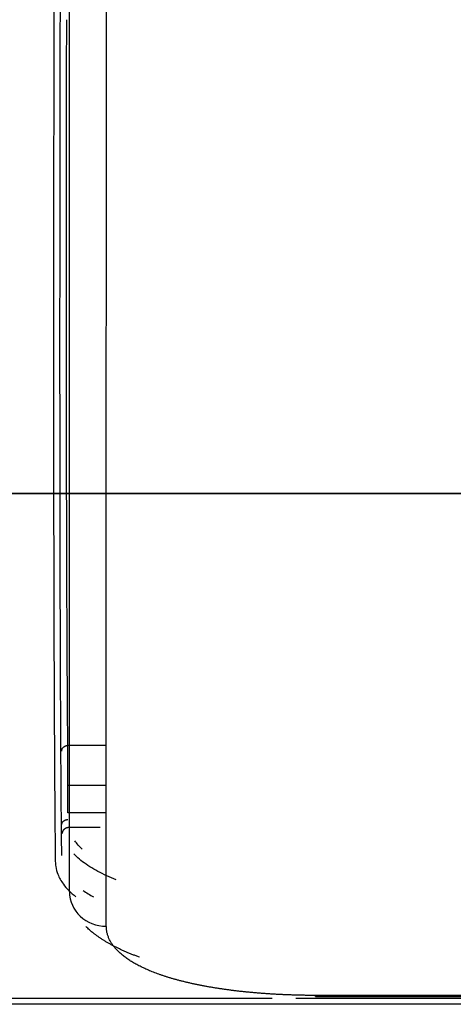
# Model space of a CAD drawing. Header units: millimetres. Extents: x -382 to 385, y -44 to 2191.
# Tile 37 of 256: x -202 to -167, y -42 to 39. Entities that reach past the tile are written whole.
import ezdxf

# ---------------------------------------------------------------- set-up
doc = ezdxf.new("R2010")
doc.units = ezdxf.units.MM
for name, color, linetype, true_color in [('ORTHO$6', 7, 'CONTINUOUS', 0xffffff), ('ORTHO$7', 7, 'CONTINUOUS', 0xffffff), ('ORTHO$8', 7, 'CONTINUOUS', 0xffffff)]:
    doc.layers.add(name, color=color, linetype=linetype, true_color=true_color)

msp = doc.modelspace()

# ---------------------------------------------------------------- linework, layer by layer
at = {"layer": 'ORTHO$6', "color": 7, "linetype": 'Continuous'}
for p, q in [((-183.5, 0, 1510), (-373.5, 0, 1510)), ((-183.5, 0, 1526), (-373.5, 0, 1526)), ((-359, 0, 1330.524), (361, 0, 1330.524)), ((360.998, 0, 1330.024), (-358.998, 0, 1330.024)), ((360.9, 0, 1369.524), (-358.9, 0, 1369.524)), ((-357.5, 0, 228.024), (359.5, 0, 228.024)), ((-354.5, 0), (356.5, 0)), ((-354, 0, 15.5), (356, 0, 15.5)), ((356, 0, 226.5), (-354, 0, 226.5)), ((-177.134, 0, 1449.55), (-234.05, 0, 1449.55)), ((-234.05, 0, 1476.45), (-177.134, 0, 1476.45)), ((-234.048, 0, 1509.524), (-183.494, 0, 1509.524)), ((-191.134, 0, 1474.95), (-196.33, 0, 1476.45)), ((-191.134, 0, 1451.05), (-196.33, 0, 1449.55)), ((-194, 0, 1330.524), (-194, 0, 1330.024)), ((-191.134, 0, 1476.45), (-191.134, 0, 1449.55)), ((-176.134, 0, 1451.05), (-191.134, 0, 1451.05)), ((-176.134, 0, 1474.95), (-191.134, 0, 1474.95)), ((-187.75, 0, 1330.119), (-187.75, 0, 1330.524)), ((-187.75, 0, 1330.024), (-187.75, 0, 1330.119)), ((-184.25, 0, 1371.524), (-172.25, 0, 1371.524)), ((-184.25, 0, 1369.524), (-184.25, 0, 1371.524)), ((-183.5, 0, 1526), (-183.5, 0, 1510)), ((-183.494, 0, 1525.524), (-183.494, 0, 1509.524)), ((-176.134, 0, 1450.55), (-177.134, 0, 1449.55)), ((-177.134, 0, 1476.45), (-176.134, 0, 1475.45)), ((-177.134, 0, 1449.55), (-177.134, 0, 1476.45)), ((-176.134, 0, 1450.55), (-176.134, 0, 1475.45)), ((-172.25, 0, 1369.524), (-172.25, 0, 1371.524)), ((-168.75, 0, 1330.024), (-168.75, 0, 1330.119)), ((-168.75, 0, 1330.119), (-168.75, 0, 1330.524))]:
    msp.add_line(p, q, dxfattribs=at)
at = {"layer": 'ORTHO$6', "color": 252, "linetype": 'Continuous'}
for p, q in [((361, 0, 1333.024), (-359, 0, 1333.024)), ((-358.9, 0, 1367.024), (360.9, 0, 1367.024)), ((359.5, 0, 230.524), (-357.5, 0, 230.524)), ((-357.5, 0, 1327.524), (359.5, 0, 1327.524)), ((356.5, 0, 4), (-354.5, 0, 4)), ((356, 0, 18), (-354, 0, 18)), ((-354, 0, 224), (356, 0, 224)), ((351, 0, 226.524), (-349, 0, 226.524)), ((-187.75, 0, 1330.119), (-168.75, 0, 1330.119))]:
    msp.add_line(p, q, dxfattribs=at)
at = {"layer": 'ORTHO$7', "color": 7, "linetype": 'Continuous'}
for p, q in [((-183.5, 0, 1526), (-373.5, 0, 1526)), ((-373.494, 0, 1525.524), (-183.494, 0, 1525.524)), ((-373.494, 0, 1509.524), (-183.494, 0, 1509.524)), ((360.9, 0, 14.024), (-358.9, 0, 14.024)), ((-358.9, 0, 1369.024), (360.9, 0, 1369.024)), ((-358.9, 0, 1187.024), (360.9, 0, 1187.024)), ((356.5, 0), (-354.5, 0)), ((-234.05, 0, 1449.55), (-177.134, 0, 1449.55)), ((-177.134, 0, 1476.45), (-234.05, 0, 1476.45)), ((-228.5, 0, 1369.524), (-120, 0, 1369.524)), ((219.7, 0, 1369.013), (-217.7, 0, 1369.013)), ((219.7, 0, 1189.024), (-217.7, 0, 1189.024)), ((-213.627, 0, 1187.853), (-195.4, 0, 1187.853)), ((-213.627, 0, 1188.167), (-196.4, 0, 1188.167)), ((-196.934, 0, 1189.025), (-196.4, 0, 1188.167)), ((-196.4, 0, 1188.167), (-196.4, 0, 1189.024)), ((-191.134, 0, 1451.05), (-196.33, 0, 1449.55)), ((-191.134, 0, 1474.95), (-196.33, 0, 1476.45)), ((197.57, 0, 1366.983), (-195.57, 0, 1366.983)), ((-195.4, 0, 1187.853), (-195.4, 0, 1187.024)), ((-195.4, 0, 1189.024), (-195.4, 0, 1187.853)), ((-195.394, 0, 1188.024), (197.393, 0, 1188.024)), ((194.478, 0, 1188.63), (-192.478, 0, 1188.63)), ((-176.134, 0, 1451.05), (-191.134, 0, 1451.05)), ((-176.134, 0, 1474.95), (-191.134, 0, 1474.95)), ((-191.134, 0, 1476.45), (-191.134, 0, 1449.55)), ((-184.25, 0, 1369.524), (-184.25, 0, 1371.524)), ((-184.25, 0, 1371.524), (-172.25, 0, 1371.524)), ((-183.5, 0, 1525.524), (-183.5, 0, 1526)), ((-183.494, 0, 1509.524), (-183.494, 0, 1525.524)), ((179.281, 0, 1229.484), (-178.761, 0, 1229.484)), ((-177.134, 0, 1449.55), (-176.134, 0, 1450.55)), ((-176.134, 0, 1475.45), (-177.134, 0, 1476.45)), ((-177.134, 0, 1449.55), (-177.134, 0, 1476.45)), ((-176.134, 0, 1450.55), (-176.134, 0, 1475.45)), ((-172.25, 0, 1369.524), (-172.25, 0, 1371.524))]:
    msp.add_line(p, q, dxfattribs=at)
at = {"layer": 'ORTHO$7', "color": 252, "linetype": 'Continuous'}
for p, q in [((-358.9, 0, 16.524), (360.9, 0, 16.524)), ((360.9, 0, 1184.524), (-358.9, 0, 1184.524)), ((-354.5, 0, 4), (356.5, 0, 4)), ((-217.7, 0, 1191.047), (219.7, 0, 1191.047)), ((-199.258, 0, 1364.422), (-198.2, 0, 1364.422)), ((-198.423, 0, 1329.849), (-195.2, 0, 1329.849)), ((-198.385, 0, 1333.08), (-195.2, 0, 1333.08)), ((-195.2, 0, 1256.098), (-198.331, 0, 1256.098)), ((-198.21, 0, 1357.005), (-198.262, 0, 1363.821)), ((-195.2, 0, 1366.167), (197.2, 0, 1366.167)), ((180.758, 0, 1229.096), (-178.758, 0, 1229.096)), ((-178.2, 0, 1233.614), (-48.196, 0, 1233.614)), ((-57.626, 0, 1236.737), (-178.2, 0, 1236.737)), ((-178.2, 0, 1229.484), (-178.2, 0, 1233.614)), ((-178.2, 0, 1236.737), (-178.2, 0, 1233.614))]:
    msp.add_line(p, q, dxfattribs=at)
at = {"layer": 'ORTHO$7', "color": 7, "linetype": 'Continuous', "extrusion": (0, -1, 0)}
for radius, start, end in [(6.162, 299.17926, 309.89166), (7.962, 317.94381, 323.57225)]:
    msp.add_arc((-191.063, 1193.358), radius, start, end, dxfattribs=at)
at = {"layer": 'ORTHO$7', "color": 7, "linetype": 'Continuous', "extrusion": (0, 1, 0)}
for radius, start, end in [(7.962, 317.94381, 323.57225), (6.162, 299.17926, 309.89166)]:
    msp.add_arc((173.938, 1193.358), radius, start, end, dxfattribs=at)
at = {"layer": 'ORTHO$7', "color": 7, "linetype": 'Continuous', "extrusion": (0, -1, 0)}
for centre, major_axis, ratio, start_param, end_param in [((-199.343, 0, 1251.123), (-0.5, 0, -0.002), 0.345959, 3.158196, 4.711041), ((-198.21, 0, 1356.891), (0.5, 0, 0.004), 0.227403, 1.569065, 3.135256), ((-192.478, 0, 1189.683), (1.5, 0), 0.70217, 3.817372, 4.712389)]:
    msp.add_ellipse(centre, major_axis=major_axis, ratio=ratio, start_param=start_param, end_param=end_param, dxfattribs=at)
at = {"layer": 'ORTHO$7', "color": 252, "linetype": 'Continuous', "extrusion": (0, -1, 0)}
msp.add_ellipse((-195.2, 0, 1253.268), major_axis=(3, 0), ratio=0.351057, start_param=1.570796, end_param=3.141593, dxfattribs=at)
at = {"layer": 'ORTHO$7', "color": 252, "linetype": 'Continuous'}
for points, knots in [([(-199.258, 0, 1364.422), (-199.268, 0, 1363.877), (-199.289, 0, 1362.79), (-199.318, 0, 1360.832), (-199.345, 0, 1358.641), (-199.369, 0, 1356.196), (-199.392, 0, 1353.509), (-199.413, 0, 1350.581), (-199.431, 0, 1347.419), (-199.447, 0, 1344.027), (-199.461, 0, 1340.41), (-199.472, 0, 1336.576), (-199.482, 0, 1332.529), (-199.489, 0, 1328.277), (-199.493, 0, 1323.825), (-199.496, 0, 1319.354), (-199.496, 0, 1316.321), (-199.496, 0, 1314.87)], [0, 0, 0, 0, 0.067543, 0.135031, 0.202466, 0.269847, 0.337173, 0.404445, 0.471663, 0.538827, 0.605937, 0.672993, 0.739995, 0.806942, 0.873836, 0.940675, 1, 1, 1, 1]), ([(-198.262, 0, 1363.821), (-198.268, 0, 1363.86), (-198.281, 0, 1363.945), (-198.369, 0, 1364.06), (-198.49, 0, 1364.163), (-198.645, 0, 1364.253), (-198.818, 0, 1364.325), (-199.024, 0, 1364.387), (-199.171, 0, 1364.409), (-199.258, 0, 1364.422)], [0, 0, 0, 0, 0.089942, 0.194978, 0.320251, 0.466134, 0.623749, 0.7779, 1, 1, 1, 1]), ([(-198.762, 0, 1363.711), (-198.78, 0, 1362.805), (-198.814, 0, 1360.747), (-198.86, 0, 1356.915), (-198.899, 0, 1352.36), (-198.931, 0, 1347.1), (-198.958, 0, 1341.159), (-198.977, 0, 1334.561), (-198.99, 0, 1327.336), (-198.995, 0, 1321.073), (-198.996, 0, 1317.234), (-198.996, 0, 1316.118)], [0, 0, 0, 0, 0.119021, 0.238042, 0.357063, 0.476084, 0.595105, 0.714126, 0.833147, 0.952168, 1, 1, 1, 1]), ([(-198.442, 0, 1315.906), (-198.441, 0, 1318.272), (-198.437, 0, 1323.114), (-198.428, 0, 1327.593), (-198.423, 0, 1329.849)], [0, 0, 0, 0, 0.472599, 1, 1, 1, 1]), ([(-198.423, 0, 1329.849), (-198.422, 0, 1330.19), (-198.419, 0, 1330.901), (-198.413, 0, 1331.805), (-198.405, 0, 1332.518), (-198.395, 0, 1332.928), (-198.388, 0, 1333.052), (-198.385, 0, 1333.08)], [0, 0, 0, 0, 0.177659, 0.397557, 0.618681, 0.838583, 1, 1, 1, 1]), ([(-198.177, 0, 1334.936), (-198.173, 0, 1334.998), (-198.166, 0, 1335.124), (-198.156, 0, 1335.64), (-198.148, 0, 1336.393), (-198.142, 0, 1337.402), (-198.14, 0, 1338.406), (-198.139, 0, 1339.069), (-198.138, 0, 1339.272)], [0, 0, 0, 0, 0.18193, 0.365035, 0.549314, 0.734766, 0.921394, 1, 1, 1, 1]), ([(-178.2, 0, 1233.614), (-178.324, 0, 1233.614), (-178.572, 0, 1233.616), (-178.945, 0, 1233.626), (-179.317, 0, 1233.644), (-179.688, 0, 1233.669), (-180.06, 0, 1233.7), (-180.431, 0, 1233.739), (-180.801, 0, 1233.784), (-181.17, 0, 1233.837), (-181.539, 0, 1233.897), (-181.907, 0, 1233.963), (-182.274, 0, 1234.037), (-182.64, 0, 1234.117), (-183.004, 0, 1234.205), (-183.368, 0, 1234.3), (-183.729, 0, 1234.401), (-184.09, 0, 1234.509), (-184.448, 0, 1234.625), (-184.805, 0, 1234.747), (-185.16, 0, 1234.876), (-185.513, 0, 1235.012), (-185.864, 0, 1235.155), (-186.213, 0, 1235.305), (-186.559, 0, 1235.462), (-186.903, 0, 1235.625), (-187.244, 0, 1235.795), (-187.583, 0, 1235.972), (-187.918, 0, 1236.155), (-188.251, 0, 1236.345), (-188.58, 0, 1236.541), (-188.906, 0, 1236.744), (-189.229, 0, 1236.954), (-189.548, 0, 1237.17), (-189.863, 0, 1237.392), (-190.175, 0, 1237.621), (-190.483, 0, 1237.855), (-190.786, 0, 1238.096), (-191.086, 0, 1238.343), (-191.38, 0, 1238.596), (-191.671, 0, 1238.855), (-191.957, 0, 1239.119), (-192.237, 0, 1239.389), (-192.513, 0, 1239.665), (-192.784, 0, 1239.946), (-193.05, 0, 1240.233), (-193.31, 0, 1240.525), (-193.565, 0, 1240.822), (-193.814, 0, 1241.124), (-194.057, 0, 1241.43), (-194.294, 0, 1241.742), (-194.526, 0, 1242.058), (-194.751, 0, 1242.379), (-194.97, 0, 1242.703), (-195.182, 0, 1243.032), (-195.388, 0, 1243.366), (-195.588, 0, 1243.702), (-195.781, 0, 1244.043), (-195.967, 0, 1244.387), (-196.146, 0, 1244.735), (-196.318, 0, 1245.085), (-196.482, 0, 1245.439), (-196.64, 0, 1245.796), (-196.791, 0, 1246.155), (-196.934, 0, 1246.517), (-197.07, 0, 1246.881), (-197.198, 0, 1247.248), (-197.319, 0, 1247.616), (-197.432, 0, 1247.986), (-197.538, 0, 1248.358), (-197.635, 0, 1248.732), (-197.721, 0, 1249.087), (-197.772, 0, 1249.319), (-197.795, 0, 1249.425)], [0, 0, 0, 0, 0.014115, 0.028229, 0.042344, 0.056459, 0.070573, 0.084688, 0.098802, 0.112917, 0.127032, 0.141146, 0.155261, 0.169376, 0.18349, 0.197605, 0.21172, 0.225834, 0.239949, 0.254064, 0.268178, 0.282293, 0.296407, 0.310522, 0.324637, 0.338751, 0.352866, 0.366981, 0.381095, 0.39521, 0.409325, 0.423439, 0.437554, 0.451668, 0.465783, 0.479898, 0.494012, 0.508127, 0.522242, 0.536356, 0.550471, 0.564586, 0.5787, 0.592815, 0.60693, 0.621044, 0.635159, 0.649273, 0.663388, 0.677503, 0.691617, 0.705732, 0.719847, 0.733961, 0.748076, 0.762191, 0.776305, 0.79042, 0.804535, 0.818649, 0.832764, 0.846878, 0.860993, 0.875108, 0.889222, 0.903337, 0.917452, 0.931566, 0.945681, 0.959796, 0.97391, 0.988025, 1, 1, 1, 1]), ([(-195.2, 0, 1254.321), (-195.2, 0, 1280.51), (-195.2, 0, 1304.431), (-195.2, 0, 1343.008), (-195.15, 0, 1357.661), (-195.2, 0, 1366.167)], [0, 0, 0, 0, 0.5, 0.5, 1, 1, 1, 1])]:
    msp.add_open_spline(points, degree=3, knots=knots, dxfattribs=at)
at = {"layer": 'ORTHO$7', "color": 7, "linetype": 'Continuous'}
for points, knots in [([(-199.496, 0, 1314.87), (-199.496, 0, 1314.688), (-199.495, 0, 1312.87), (-199.494, 0, 1309.347), (-199.49, 0, 1304.172), (-199.483, 0, 1298.834), (-199.474, 0, 1293.343), (-199.463, 0, 1287.706), (-199.45, 0, 1281.932), (-199.435, 0, 1276.03), (-199.417, 0, 1270.008), (-199.398, 0, 1263.874), (-199.379, 0, 1258.49), (-199.366, 0, 1255.132), (-199.362, 0, 1253.88)], [0, 0, 0, 0, 0.010485, 0.104265, 0.197968, 0.291596, 0.385148, 0.478624, 0.572024, 0.665347, 0.758595, 0.851766, 0.944862, 1, 1, 1, 1]), ([(-199.352, 0, 1251.297), (-199.344, 0, 1250.91), (-199.325, 0, 1249.935), (-199.146, 0, 1248.167), (-198.66, 0, 1245.617), (-197.554, 0, 1242.271), (-195.572, 0, 1238.557), (-192.759, 0, 1235.079), (-189.522, 0, 1232.378), (-186.006, 0, 1230.475), (-182.435, 0, 1229.312), (-179.961, 0, 1229.166), (-178.758, 0, 1229.096)], [0, 0, 0, 0, 0.036116, 0.090917, 0.164908, 0.27557, 0.412438, 0.543863, 0.673826, 0.783597, 0.894845, 1, 1, 1, 1]), ([(-198.762, 0, 1363.711), (-198.765, 0, 1363.751), (-198.772, 0, 1363.837), (-198.836, 0, 1364.016), (-198.93, 0, 1364.159), (-199.038, 0, 1364.275), (-199.141, 0, 1364.36), (-199.214, 0, 1364.399), (-199.258, 0, 1364.422)], [0, 0, 0, 0, 0.089861, 0.195095, 0.464377, 0.621518, 0.775258, 1, 1, 1, 1]), ([(-198.996, 0, 1316.118), (-198.996, 0, 1314.458), (-198.995, 0, 1309.935), (-198.989, 0, 1302.217), (-198.975, 0, 1292.817), (-198.954, 0, 1282.969), (-198.927, 0, 1272.716), (-198.896, 0, 1262.945), (-198.873, 0, 1256.557), (-198.862, 0, 1253.767)], [0, 0, 0, 0, 0.094059, 0.251315, 0.40857, 0.565826, 0.723082, 0.880338, 1, 1, 1, 1]), ([(-198.937, 0, 1299.661), (-198.939, 0, 1301.994), (-198.943, 0, 1307.295), (-198.944, 0, 1312.747), (-198.943, 0, 1315.908), (-198.942, 0, 1316.332)], [0, 0, 0, 0, 0.39528, 0.918225, 1, 1, 1, 1]), ([(-198.852, 0, 1251.127), (-198.828, 0, 1250.411), (-198.781, 0, 1248.97), (-198.435, 0, 1246.807), (-197.891, 0, 1244.662), (-197.133, 0, 1242.565), (-196.18, 0, 1240.55), (-195.048, 0, 1238.648), (-193.76, 0, 1236.889), (-191.898, 0, 1234.797), (-189.319, 0, 1232.614), (-185.911, 0, 1230.717), (-182.926, 0, 1229.778), (-180.539, 0, 1229.397), (-179.35, 0, 1229.362), (-178.758, 0, 1229.344)], [0, 0, 0, 0, 0.068057, 0.136944, 0.206279, 0.275625, 0.344579, 0.412658, 0.479341, 0.544226, 0.667902, 0.783785, 0.893524, 0.946988, 1, 1, 1, 1]), ([(-198.762, 0, 1363.711), (-198.755, 0, 1363.725), (-198.74, 0, 1363.754), (-198.624, 0, 1363.79), (-198.456, 0, 1363.816), (-198.326, 0, 1363.819), (-198.262, 0, 1363.821)], [0, 0, 0, 0, 0.242783, 0.499995, 0.756705, 1, 1, 1, 1]), ([(-198.331, 0, 1256.098), (-198.344, 0, 1259.628), (-198.368, 0, 1266.765), (-198.397, 0, 1277.201), (-198.42, 0, 1287.387), (-198.435, 0, 1297.101), (-198.443, 0, 1306.287), (-198.444, 0, 1312.414), (-198.443, 0, 1315.537), (-198.442, 0, 1315.906)], [0, 0, 0, 0, 0.156193, 0.320235, 0.484575, 0.649061, 0.813546, 0.977885, 1, 1, 1, 1]), ([(-198.163, 0, 1349.27), (-198.164, 0, 1349.539), (-198.17, 0, 1350.568), (-198.179, 0, 1352.382), (-198.194, 0, 1354.713), (-198.205, 0, 1356.239), (-198.21, 0, 1357.005)], [0, 0, 0, 0, 0.105794, 0.402103, 0.700171, 1, 1, 1, 1]), ([(-195.235, 0, 1366.964), (-195.533, 0, 1367), (-196.149, 0, 1366.885), (-197.259, 0, 1366.114), (-198.034, 0, 1364.787), (-198.194, 0, 1363.805), (-198.2, 0, 1363.285)], [0, 0, 0, 0, 0.246123, 0.504104, 0.760265, 1, 1, 1, 1]), ([(-198.2, 0, 1249.127), (-198.2, 0, 1249.093), (-198.2, 0, 1249.044), (-198.2, 0, 1248.978), (-198.2, 0, 1248.918), (-198.193, 0, 1248.875), (-198.161, 0, 1248.818), (-198.071, 0, 1248.762), (-197.899, 0, 1248.714), (-197.77, 0, 1248.706), (-197.7, 0, 1248.702)], [0, 0, 0, 0, 0.119006, 0.170323, 0.216355, 0.291843, 0.370192, 0.604953, 0.786616, 1, 1, 1, 1]), ([(-197.795, 0, 1249.425), (-197.799, 0, 1249.444), (-197.829, 0, 1249.589), (-197.883, 0, 1249.859), (-197.95, 0, 1250.237), (-198.009, 0, 1250.615), (-198.06, 0, 1250.994), (-198.103, 0, 1251.373), (-198.139, 0, 1251.753), (-198.166, 0, 1252.132), (-198.186, 0, 1252.511), (-198.198, 0, 1252.89), (-198.2, 0, 1253.142), (-198.2, 0, 1253.268)], [0, 0, 0, 0, 0.014931, 0.113438, 0.211945, 0.310452, 0.408959, 0.507466, 0.605973, 0.704479, 0.802986, 0.901493, 1, 1, 1, 1]), ([(-198.138, 0, 1340.998), (-198.139, 0, 1341.267), (-198.139, 0, 1342.121), (-198.142, 0, 1343.664), (-198.148, 0, 1345.609), (-198.153, 0, 1346.953), (-198.156, 0, 1347.598)], [0, 0, 0, 0, 0.141223, 0.43682, 0.734243, 1, 1, 1, 1]), ([(-195.2, 0, 1366.167), (-195.2, 0, 1366.2), (-195.201, 0, 1366.264), (-195.205, 0, 1366.354), (-195.212, 0, 1366.438), (-195.222, 0, 1366.516), (-195.234, 0, 1366.588), (-195.249, 0, 1366.654), (-195.267, 0, 1366.714), (-195.288, 0, 1366.769), (-195.311, 0, 1366.817), (-195.338, 0, 1366.859), (-195.367, 0, 1366.895), (-195.398, 0, 1366.924), (-195.42, 0, 1366.94), (-195.432, 0, 1366.947)], [0, 0, 0, 0, 0.077166, 0.154332, 0.231498, 0.308664, 0.38583, 0.462996, 0.540162, 0.617328, 0.694494, 0.77166, 0.848826, 0.925992, 1, 1, 1, 1]), ([(-194.04, 0, 1237.347), (-194.004, 0, 1237.302), (-193.694, 0, 1236.908), (-193.08, 0, 1236.183), (-192.149, 0, 1235.21), (-191.155, 0, 1234.287), (-190.103, 0, 1233.419), (-188.998, 0, 1232.607), (-187.843, 0, 1231.855), (-186.646, 0, 1231.164), (-185.744, 0, 1230.707), (-185.246, 0, 1230.475), (-185.167, 0, 1230.438)], [0, 0, 0, 0, 0.015726, 0.135915, 0.256103, 0.376292, 0.496481, 0.616669, 0.736858, 0.857047, 0.977235, 1, 1, 1, 1])]:
    msp.add_open_spline(points, degree=3, knots=knots, dxfattribs=at)
at = {"layer": 'ORTHO$7', "color": 252, "linetype": 'Continuous'}
for points in [[(-198.884, 0, 1333.576), (-198.883, 0, 1333.315), (-198.645, 0, 1333.08), (-198.385, 0, 1333.08)], [(-178.2, 0, 1236.737), (-178.306, 0, 1236.737), (-178.517, 0, 1236.739), (-178.833, 0, 1236.749), (-179.149, 0, 1236.765), (-179.465, 0, 1236.787), (-179.781, 0, 1236.815), (-180.096, 0, 1236.85), (-180.411, 0, 1236.891), (-180.725, 0, 1236.938), (-181.038, 0, 1236.992), (-181.351, 0, 1237.051), (-181.663, 0, 1237.118), (-181.974, 0, 1237.19), (-182.284, 0, 1237.269), (-182.592, 0, 1237.354), (-182.9, 0, 1237.445), (-183.206, 0, 1237.542), (-183.511, 0, 1237.646), (-183.814, 0, 1237.755), (-184.116, 0, 1237.871), (-184.416, 0, 1237.994), (-184.715, 0, 1238.122), (-185.011, 0, 1238.256), (-185.305, 0, 1238.397), (-185.597, 0, 1238.543), (-185.887, 0, 1238.696), (-186.175, 0, 1238.855), (-186.46, 0, 1239.019), (-186.743, 0, 1239.19), (-187.023, 0, 1239.366), (-187.3, 0, 1239.548), (-187.575, 0, 1239.736), (-187.846, 0, 1239.93), (-188.114, 0, 1240.129), (-188.379, 0, 1240.334), (-188.64, 0, 1240.545), (-188.898, 0, 1240.761), (-189.153, 0, 1240.982), (-189.403, 0, 1241.209), (-189.65, 0, 1241.44), (-189.893, 0, 1241.678), (-190.132, 0, 1241.92), (-190.366, 0, 1242.167), (-190.597, 0, 1242.419), (-190.822, 0, 1242.676), (-191.043, 0, 1242.937), (-191.26, 0, 1243.203), (-191.472, 0, 1243.473), (-191.678, 0, 1243.748), (-191.88, 0, 1244.027), (-192.077, 0, 1244.31), (-192.268, 0, 1244.597), (-192.454, 0, 1244.888), (-192.635, 0, 1245.182), (-192.81, 0, 1245.48), (-192.98, 0, 1245.782), (-193.144, 0, 1246.086), (-193.302, 0, 1246.394), (-193.454, 0, 1246.705), (-193.6, 0, 1247.018), (-193.74, 0, 1247.335), (-193.874, 0, 1247.653), (-194.002, 0, 1247.975), (-194.124, 0, 1248.298), (-194.239, 0, 1248.623), (-194.348, 0, 1248.951), (-194.451, 0, 1249.28), (-194.547, 0, 1249.61), (-194.637, 0, 1249.942), (-194.72, 0, 1250.276), (-194.797, 0, 1250.61), (-194.867, 0, 1250.946), (-194.93, 0, 1251.282), (-194.987, 0, 1251.619), (-195.037, 0, 1251.957), (-195.081, 0, 1252.294), (-195.118, 0, 1252.632), (-195.148, 0, 1252.971), (-195.171, 0, 1253.309), (-195.188, 0, 1253.647), (-195.198, 0, 1253.984), (-195.2, 0, 1254.209), (-195.2, 0, 1254.321)]]:
    msp.add_open_spline(points, degree=3, dxfattribs=at)
for points, weights in [([(-198.831, 0, 1256.289), (-198.829, 0, 1256.176), (-198.622, 0, 1256.097), (-198.331, 0, 1256.098)], [1.16962026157, 0.943459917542, 0.943459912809, 1.16962024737]), ([(-195.2, 0, 1366.167), (-196.958, 0, 1366.166), (-198.2, 0, 1364.983), (-198.2, 0, 1363.31)], [1.17156244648, 0.942810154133, 0.942812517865, 1.17156953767])]:
    msp.add_rational_spline(points, weights, degree=3, dxfattribs=at)
at = {"layer": 'ORTHO$7', "color": 7, "linetype": 'Continuous'}
msp.add_rational_spline([(-198.821, 0, 1248.688), (-198.819, 0, 1248.52), (-198.612, 0, 1248.403), (-198.321, 0, 1248.403)], [1.16949832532, 0.943500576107, 0.943500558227, 1.16949827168], degree=3, dxfattribs=at)
for points in [[(-198.324, 0, 1253.357), (-198.325, 0, 1254.215), (-198.328, 0, 1255.135), (-198.331, 0, 1256.098)], [(-197.234, 0, 1242.043), (-197.784, 0, 1243.719), (-198.132, 0, 1245.449), (-198.264, 0, 1247.182)], [(-198.2, 0, 1253.268), (-198.2, 0, 1253.886), (-198.2, 0, 1255.121), (-198.2, 0, 1256.966), (-198.2, 0, 1258.802), (-198.2, 0, 1260.63), (-198.2, 0, 1262.45), (-198.2, 0, 1264.261), (-198.2, 0, 1266.063), (-198.2, 0, 1267.856), (-198.2, 0, 1269.64), (-198.2, 0, 1271.415), (-198.2, 0, 1273.18), (-198.2, 0, 1274.935), (-198.2, 0, 1276.68), (-198.2, 0, 1278.415), (-198.2, 0, 1280.139), (-198.2, 0, 1281.852), (-198.2, 0, 1283.555), (-198.2, 0, 1285.247), (-198.2, 0, 1286.927), (-198.2, 0, 1288.596), (-198.2, 0, 1290.253), (-198.2, 0, 1291.898), (-198.2, 0, 1293.531), (-198.2, 0, 1295.152), (-198.2, 0, 1296.76), (-198.2, 0, 1298.356), (-198.2, 0, 1299.939), (-198.2, 0, 1301.509), (-198.2, 0, 1303.066), (-198.2, 0, 1304.609), (-198.2, 0, 1306.139), (-198.2, 0, 1307.655), (-198.2, 0, 1309.157), (-198.2, 0, 1310.646), (-198.2, 0, 1312.119), (-198.2, 0, 1313.579), (-198.2, 0, 1315.024), (-198.2, 0, 1316.454), (-198.2, 0, 1317.869), (-198.2, 0, 1319.269), (-198.2, 0, 1320.653), (-198.2, 0, 1322.022), (-198.2, 0, 1323.376), (-198.2, 0, 1324.714), (-198.2, 0, 1326.036), (-198.2, 0, 1327.342), (-198.2, 0, 1328.631), (-198.2, 0, 1329.905), (-198.2, 0, 1331.161), (-198.2, 0, 1332.402), (-198.2, 0, 1333.625), (-198.2, 0, 1334.831), (-198.2, 0, 1336.02), (-198.2, 0, 1337.192), (-198.2, 0, 1338.347), (-198.2, 0, 1339.484), (-198.2, 0, 1340.603), (-198.2, 0, 1341.705), (-198.2, 0, 1342.789), (-198.2, 0, 1343.854), (-198.2, 0, 1344.902), (-198.2, 0, 1345.931), (-198.2, 0, 1346.942), (-198.2, 0, 1347.934), (-198.2, 0, 1348.908), (-198.2, 0, 1349.863), (-198.2, 0, 1350.799), (-198.2, 0, 1351.716), (-198.2, 0, 1352.614), (-198.2, 0, 1353.493), (-198.2, 0, 1354.352), (-198.2, 0, 1355.192), (-198.2, 0, 1356.013), (-198.2, 0, 1356.814), (-198.2, 0, 1357.596), (-198.2, 0, 1358.355), (-198.2, 0, 1359.104), (-198.2, 0, 1359.784), (-198.2, 0, 1360.38), (-198.2, 0, 1360.897), (-198.2, 0, 1361.348), (-198.2, 0, 1361.741), (-198.2, 0, 1362.084), (-198.2, 0, 1362.387), (-198.2, 0, 1362.656), (-198.2, 0, 1362.896), (-198.2, 0, 1363.113), (-198.2, 0, 1363.246), (-198.2, 0, 1363.31)]]:
    msp.add_open_spline(points, degree=3, dxfattribs=at)
msp.add_rational_spline([(-178.758, 0, 1229.096), (-178.758, 0, 1229.281), (-178.758, 0, 1229.412), (-178.758, 0, 1229.464), (-178.758, 0, 1229.515), (-178.758, 0, 1229.476), (-178.758, 0, 1229.344)], [1.013255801, 0.970697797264, 1.03061475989, 1.19300668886, 1.03061469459, 0.970697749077, 1.01325585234], degree=3, knots=[0, 0, 0, 0, 0.5, 0.5, 0.5, 1, 1, 1, 1], dxfattribs=at)
at = {"layer": 'ORTHO$8', "color": 252, "linetype": 'Continuous'}
for p, q in [((-195.2, -20.468), (-198.331, -20.468)), ((-198.322, -23.688), (-195.2, -23.688)), ((-195.2, -25.93), (-198.322, -25.93)), ((-198.174, -27.113), (-195.688, -27.113)), ((-72.475, -40.776), (-178.2, -40.776)), ((-178.2, -40.877), (-178.2, -40.776))]:
    msp.add_line(p, q, dxfattribs=at)
at = {"layer": 'ORTHO$8', "color": 7, "linetype": 'Continuous'}
for p, q in [((-198.322, -25.93), (-198.322, -23.688)), ((-62.939, -41.5), (-358.9, -41.5)), ((-217.7, -40.989), (-181.717, -40.989)), ((-179.797, -40.989), (-69.674, -40.989)), ((-178.2, -40.877), (-71.154, -40.877))]:
    msp.add_line(p, q, dxfattribs=at)
msp.add_ellipse((-195.2, -32.353), major_axis=(3, 0), ratio=0.936354, start_param=3.141593, end_param=4.712389, dxfattribs=at)
for points, knots in [([(-199.258, 98.555), (-199.268, 96.31), (-199.289, 91.822), (-199.318, 85.178), (-199.345, 78.615), (-199.369, 72.147), (-199.392, 65.783), (-199.413, 59.532), (-199.431, 53.402), (-199.447, 47.402), (-199.461, 41.542), (-199.472, 35.829), (-199.482, 30.271), (-199.489, 24.875), (-199.493, 19.65), (-199.495, 15.531), (-199.496, 13.158), (-199.496, 12.431)], [0, 0, 0, 0, 0.069589, 0.139123, 0.2086, 0.278022, 0.347388, 0.416699, 0.485954, 0.555152, 0.624296, 0.693383, 0.762415, 0.831391, 0.900311, 0.969175, 1, 1, 1, 1]), ([(-198.762, 97.695), (-198.78, 93.864), (-198.814, 86.28), (-198.86, 75.118), (-198.899, 64.237), (-198.931, 53.677), (-198.958, 43.484), (-198.977, 33.704), (-198.99, 24.378), (-198.995, 17.308), (-198.996, 13.355), (-198.996, 12.237)], [0, 0, 0, 0, 0.119021, 0.238042, 0.357063, 0.476084, 0.595105, 0.714126, 0.833147, 0.952168, 1, 1, 1, 1]), ([(-198.442, 12.097), (-198.444, 14.71), (-198.444, 20.248), (-198.437, 29.072), (-198.428, 35.353), (-198.423, 38.514)], [0, 0, 0, 0, 0.327166, 0.669486, 1, 1, 1, 1]), ([(-192.502, -37.674), (-192.506, -37.673), (-192.6, -37.638), (-192.784, -37.57), (-193.05, -37.468), (-193.31, -37.362), (-193.565, -37.255), (-193.814, -37.146), (-194.057, -37.034), (-194.294, -36.92), (-194.526, -36.804), (-194.751, -36.685), (-194.97, -36.565), (-195.182, -36.442), (-195.388, -36.318), (-195.588, -36.191), (-195.781, -36.062), (-195.967, -35.932), (-196.146, -35.799), (-196.318, -35.665), (-196.482, -35.529), (-196.64, -35.391), (-196.763, -35.277), (-196.833, -35.209), (-196.855, -35.188)], [0, 0, 0, 0, 0.001803, 0.050615, 0.099427, 0.14824, 0.197052, 0.245864, 0.294676, 0.343489, 0.392301, 0.441113, 0.489925, 0.538737, 0.58755, 0.636362, 0.685174, 0.733986, 0.782799, 0.831611, 0.880423, 0.929235, 0.978047, 1, 1, 1, 1])]:
    msp.add_open_spline(points, degree=3, knots=knots, dxfattribs=at)
for points in [[(-198.2, -32.353), (-198.2, -32.121), (-198.2, -31.65), (-198.2, -30.924), (-198.2, -30.179), (-198.2, -29.413), (-198.2, -28.628), (-198.2, -27.823), (-198.2, -26.998), (-198.2, -26.154), (-198.2, -25.29), (-198.2, -24.408), (-198.2, -23.506), (-198.2, -22.585), (-198.2, -21.645), (-198.2, -20.686), (-198.2, -19.709), (-198.2, -18.713), (-198.2, -17.698), (-198.2, -16.665), (-198.2, -15.614), (-198.2, -14.544), (-198.2, -13.457), (-198.2, -12.352), (-198.2, -11.229), (-198.2, -10.088), (-198.2, -8.93), (-198.2, -7.754), (-198.2, -6.562), (-198.2, -5.352), (-198.2, -4.125), (-198.2, -2.882), (-198.2, -1.622), (-198.2, -0.345), (-198.2, 0.948), (-198.2, 2.257), (-198.2, 3.582), (-198.2, 4.924), (-198.2, 6.28), (-198.2, 7.653), (-198.2, 9.041), (-198.2, 10.444), (-198.2, 11.862), (-198.2, 13.295), (-198.2, 14.743), (-198.2, 16.205), (-198.2, 17.682), (-198.2, 19.173), (-198.2, 20.678), (-198.2, 22.197), (-198.2, 23.729), (-198.2, 25.275), (-198.2, 26.835), (-198.2, 28.408), (-198.2, 29.993), (-198.2, 31.592), (-198.2, 33.203), (-198.2, 34.826), (-198.2, 36.462), (-198.2, 38.109), (-198.2, 39.769), (-198.2, 41.44), (-198.2, 43.122), (-198.2, 44.816), (-198.2, 46.521), (-198.2, 48.237), (-198.2, 49.963), (-198.2, 51.7), (-198.2, 53.447), (-198.2, 55.204), (-198.2, 56.971), (-198.2, 58.748), (-198.2, 60.534), (-198.2, 62.329), (-198.2, 64.133), (-198.2, 65.946), (-198.2, 67.768), (-198.2, 69.593), (-198.2, 71.448), (-198.2, 73.187), (-198.2, 74.758), (-198.2, 76.156), (-198.2, 77.403), (-198.2, 78.514), (-198.2, 79.506), (-198.2, 80.395), (-198.2, 81.197), (-198.2, 81.924), (-198.2, 82.588), (-198.2, 83.002), (-198.2, 83.201)], [(-178.2, -40.776), (-178.306, -40.776), (-178.517, -40.776), (-178.833, -40.773), (-179.149, -40.769), (-179.465, -40.763), (-179.781, -40.755), (-180.096, -40.746), (-180.411, -40.735), (-180.725, -40.723), (-181.038, -40.708), (-181.351, -40.692), (-181.663, -40.675), (-181.974, -40.655), (-182.284, -40.634), (-182.592, -40.611), (-182.9, -40.587), (-183.206, -40.561), (-183.511, -40.533), (-183.814, -40.503), (-184.116, -40.471), (-184.416, -40.438), (-184.715, -40.403), (-185.011, -40.366), (-185.305, -40.328), (-185.597, -40.287), (-185.887, -40.245), (-186.175, -40.201), (-186.46, -40.155), (-186.743, -40.107), (-187.023, -40.058), (-187.3, -40.007), (-187.575, -39.953), (-187.846, -39.898), (-188.114, -39.842), (-188.379, -39.783), (-188.64, -39.722), (-188.898, -39.66), (-189.153, -39.596), (-189.403, -39.53), (-189.65, -39.462), (-189.893, -39.392), (-190.132, -39.32), (-190.366, -39.247), (-190.597, -39.171), (-190.822, -39.094), (-191.043, -39.015), (-191.26, -38.935), (-191.472, -38.852), (-191.678, -38.768), (-191.88, -38.682), (-192.077, -38.594), (-192.268, -38.504), (-192.454, -38.413), (-192.635, -38.32), (-192.81, -38.225), (-192.98, -38.129), (-193.144, -38.031), (-193.302, -37.931), (-193.454, -37.83), (-193.6, -37.728), (-193.74, -37.624), (-193.874, -37.518), (-194.002, -37.411), (-194.124, -37.303), (-194.239, -37.193), (-194.348, -37.082), (-194.451, -36.97), (-194.547, -36.856), (-194.637, -36.741), (-194.72, -36.625), (-194.797, -36.508), (-194.867, -36.39), (-194.93, -36.271), (-194.987, -36.151), (-195.037, -36.03), (-195.081, -35.908), (-195.118, -35.786), (-195.148, -35.662), (-195.171, -35.538), (-195.188, -35.413), (-195.198, -35.288), (-195.2, -35.204), (-195.2, -35.162)]]:
    msp.add_open_spline(points, degree=3, dxfattribs=at)
at = {"layer": 'ORTHO$8', "color": 252, "linetype": 'Continuous'}
for points, knots in [([(-195.2, -35.162), (-195.2, -25.343), (-195.2, -9.525), (-195.2, 30.984), (-195.15, 55.645), (-195.2, 82.286)], [0, 0, 0, 0, 0.5, 0.5, 1, 1, 1, 1]), ([(-199.496, 12.431), (-199.496, 11.534), (-199.496, 9.041), (-199.494, 5.067), (-199.49, 0.592), (-199.483, -3.679), (-199.474, -7.742), (-199.463, -11.59), (-199.45, -15.219), (-199.435, -18.624), (-199.417, -21.802), (-199.398, -24.743), (-199.376, -27.465), (-199.36, -29.079), (-199.352, -29.885)], [0, 0, 0, 0, 0.048008, 0.134905, 0.221732, 0.308488, 0.395173, 0.481789, 0.568333, 0.654808, 0.741211, 0.827545, 0.913808, 1, 1, 1, 1]), ([(-198.996, 12.237), (-198.996, 10.572), (-198.995, 6.212), (-198.989, -0.483), (-198.975, -7.613), (-198.954, -14.11), (-198.927, -19.946), (-198.893, -25.098), (-198.866, -28.057), (-198.852, -29.419)], [0, 0, 0, 0, 0.090651, 0.242209, 0.393767, 0.545325, 0.696884, 0.848442, 1, 1, 1, 1]), ([(-198.331, -20.468), (-198.344, -18.984), (-198.368, -15.699), (-198.397, -10.005), (-198.42, -3.487), (-198.435, 3.733), (-198.441, 9.109), (-198.442, 11.971), (-198.442, 12.097)], [0, 0, 0, 0, 0.190222, 0.390005, 0.590149, 0.790471, 0.990794, 1, 1, 1, 1]), ([(-194.408, -31.373), (-194.667, -31.271), (-195.456, -30.941), (-196.606, -30.329), (-197.408, -29.713), (-197.767, -29.352), (-197.831, -29.284)], [0, 0, 0, 0, 0.170276, 0.539707, 0.914131, 1, 1, 1, 1]), ([(-199.352, -29.885), (-199.344, -30.027), (-199.325, -30.384), (-199.146, -31.011), (-198.679, -31.847), (-198.09, -32.436), (-197.676, -32.758)], [0, 0, 0, 0, 0.135796, 0.341852, 0.620059, 1, 1, 1, 1])]:
    msp.add_open_spline(points, degree=3, knots=knots, dxfattribs=at)
for points, weights in [([(-198.831, -20.926), (-198.829, -20.658), (-198.622, -20.469), (-198.331, -20.468)], [1.16962026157, 0.943459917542, 0.943459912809, 1.16962024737]), ([(-198.762, -27.608), (-198.769, -27.327), (-198.561, -27.12), (-198.264, -27.113)], [1.17725424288, 0.94091701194, 0.940915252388, 1.17724896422])]:
    msp.add_rational_spline(points, weights, degree=3, dxfattribs=at)
for points in [[(-198.322, -23.688), (-198.322, -22.32), (-198.325, -21.219), (-198.331, -20.468)], [(-197.157, -28.893), (-197.397, -28.671), (-197.601, -28.442), (-197.768, -28.206)], [(-197.086, -32.244), (-196.831, -32.427), (-196.548, -32.605), (-196.239, -32.776)]]:
    msp.add_open_spline(points, degree=3, dxfattribs=at)
at = {"layer": 'ORTHO$8', "color": 7, "linetype": 'Continuous'}
msp.add_rational_spline([(-198.821, -26.892), (-198.819, -26.654), (-198.612, -26.486), (-198.321, -26.486)], [1.16949832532, 0.943500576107, 0.943500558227, 1.16949827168], degree=3, dxfattribs=at)

doc.saveas('drawing.dxf')
